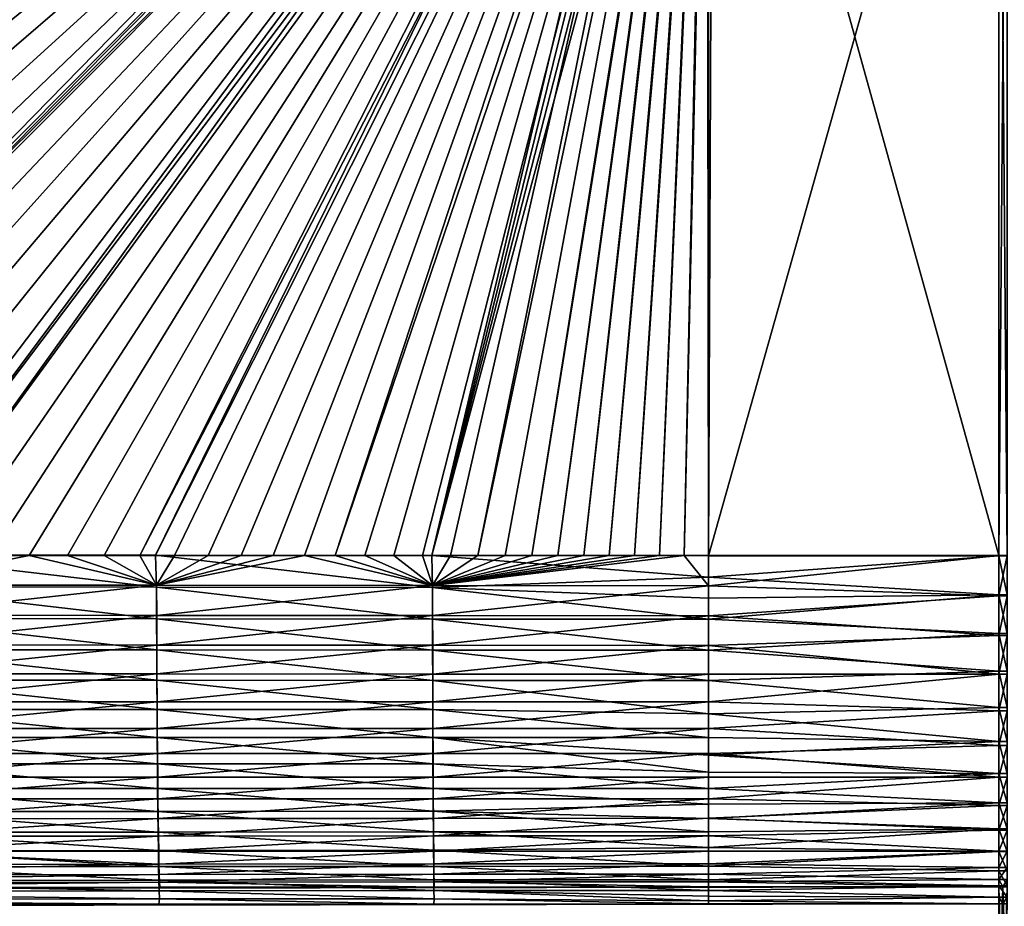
# Model space of a CAD drawing. Header units: metres. Extents: x -900 to 900, y -400 to 400.
# Tile 103 of 241: x -172 to 0, y -285 to -130. Entities that reach past the tile are written whole.
import ezdxf

# ---------------------------------------------------------------- set-up
doc = ezdxf.new("R2010")
doc.units = ezdxf.units.M

msp = doc.modelspace()

# ---------------------------------------------------------------- linework, layer by layer
at = {"layer": 'top'}
for points in [[(-63.263184, -33.760246, -500.495972), (-557.308044, -125.167229, -489.971375), (-553.594482, -136.830185, -490.000427)], [(-520.393921, -188.45813, -493.390167), (-556.825012, -127.259506, -492.974121), (-63.320282, -33.791721, -503.495331)], [(-63.258526, -33.780186, -500.496002), (-63.263184, -33.760246, -500.495972), (-553.594482, -136.830185, -490.000427)], [(-63.258526, -33.780186, -500.496002), (-553.594482, -136.830185, -490.000427), (-518.588135, -190.194061, -490.413635)], [(-62.851711, -35.5509, -503.495331), (-520.393921, -188.45813, -493.390167), (-63.320282, -33.791721, -503.495331)], [(-62.84462, -35.365765, -500.496002), (-63.258526, -33.780186, -500.496002), (-518.588135, -190.194061, -490.413635)], [(-437.335358, -223.870071, -494.717072), (-520.393921, -188.45813, -493.390167), (-62.851711, -35.5509, -503.495331)], [(-518.588135, -190.194061, -490.413635), (-423.970123, -223.826447, -491.966522), (-62.84462, -35.365765, -500.496002)], [(-62.118618, -37.228283, -503.495331), (-437.335358, -223.870071, -494.717072), (-62.851711, -35.5509, -503.495331)], [(-423.970123, -223.826447, -491.966522), (-62.041782, -37.174675, -500.496002), (-62.84462, -35.365765, -500.496002)], [(-341.090759, -223.79567, -496.466583), (-437.335358, -223.870071, -494.717072), (-62.118618, -37.228283, -503.495331)], [(-423.970123, -223.826447, -491.966522), (-402.263153, -223.800766, -492.368256), (-62.041782, -37.174675, -500.496002)], [(-402.263153, -223.800766, -492.368256), (-381.537445, -223.778259, -492.746674), (-62.041782, -37.174675, -500.496002)], [(-62.041782, -37.174675, -500.496002), (-381.537445, -223.778259, -492.746674), (-362.761078, -223.761658, -493.084625)], [(-362.761078, -223.761658, -493.084625), (-345.556152, -223.751236, -493.389862), (-62.041782, -37.174675, -500.496002)], [(-345.556152, -223.751236, -493.389862), (-329.631134, -223.746918, -493.668304), (-62.041782, -37.174675, -500.496002)], [(-244.761276, -223.802536, -498.037628), (-341.090759, -223.79567, -496.466583), (-62.118618, -37.228283, -503.495331)], [(-62.041782, -37.174675, -500.496002), (-329.631134, -223.746918, -493.668304), (-314.839111, -223.748489, -493.923187)], [(-62.041782, -37.174675, -500.496002), (-314.839111, -223.748489, -493.923187), (-61.075893, -38.638973, -500.496002)], [(-62.118618, -37.228283, -503.495331), (-61.13979, -38.775196, -503.495331), (-244.761276, -223.802536, -498.037628)], [(-314.839111, -223.748489, -493.923187), (-301.082428, -223.755539, -494.156799), (-61.075893, -38.638973, -500.496002)], [(-61.075893, -38.638973, -500.496002), (-301.082428, -223.755539, -494.156799), (-288.256195, -223.766754, -494.371063)], [(-288.256195, -223.766754, -494.371063), (-276.109863, -223.780685, -494.570038), (-61.075893, -38.638973, -500.496002)], [(-276.109863, -223.780685, -494.570038), (-264.756958, -223.795929, -494.751923), (-61.075893, -38.638973, -500.496002)], [(-61.075893, -38.638973, -500.496002), (-264.756958, -223.795929, -494.751923), (-253.942322, -223.811844, -494.92099)], [(-253.942322, -223.811844, -494.92099), (-243.728363, -223.827652, -495.076447), (-61.075893, -38.638973, -500.496002)], [(-61.13979, -38.775196, -503.495331), (-59.937843, -40.155907, -503.495331), (-244.761276, -223.802536, -498.037628)], [(-243.728363, -223.827652, -495.076447), (-59.888885, -39.988377, -500.496002), (-61.075893, -38.638973, -500.496002)], [(-244.761276, -223.802536, -498.037628), (-59.937843, -40.155907, -503.495331), (-196.53624, -223.843063, -498.702637)], [(-243.728363, -223.827652, -495.076447), (-234.052185, -223.84288, -495.219543), (-59.888885, -39.988377, -500.496002)], [(-234.052185, -223.84288, -495.219543), (-224.860184, -223.857224, -495.351349), (-59.888885, -39.988377, -500.496002)], [(-59.888885, -39.988377, -500.496002), (-224.860184, -223.857224, -495.351349), (-216.064621, -223.870514, -495.47348)], [(-216.064621, -223.870514, -495.47348), (-207.658188, -223.882553, -495.586273), (-59.888885, -39.988377, -500.496002)], [(-207.658188, -223.882553, -495.586273), (-199.592087, -223.893265, -495.690674), (-59.888885, -39.988377, -500.496002)], [(-59.888885, -39.988377, -500.496002), (-199.592087, -223.893265, -495.690674), (-191.833008, -223.902557, -495.787354)], [(-59.937843, -40.155907, -503.495331), (-58.540531, -41.33852, -503.495331), (-196.53624, -223.843063, -498.702637)], [(-196.53624, -223.843063, -498.702637), (-58.540531, -41.33852, -503.495331), (-148.24852, -223.902283, -499.237854)], [(-59.888885, -39.988377, -500.496002), (-191.833008, -223.902557, -495.787354), (-58.539486, -41.175385, -500.496002)], [(-191.833008, -223.902557, -495.787354), (-184.385529, -223.91037, -495.876526), (-58.539486, -41.175385, -500.496002)], [(-58.539486, -41.175385, -500.496002), (-184.385529, -223.91037, -495.876526), (-177.227066, -223.916687, -495.958771)], [(-177.227066, -223.916687, -495.958771), (-170.330551, -223.921631, -496.034607), (-58.539486, -41.175385, -500.496002)], [(-170.330551, -223.921631, -496.034607), (-163.653763, -223.925415, -496.104797), (-58.539486, -41.175385, -500.496002)], [(-58.539486, -41.175385, -500.496002), (-163.653763, -223.925415, -496.104797), (-157.245605, -223.928207, -496.169067)], [(-157.245605, -223.928207, -496.169067), (-150.969315, -223.930222, -496.229004), (-58.539486, -41.175385, -500.496002)], [(-150.969315, -223.930222, -496.229004), (-57.075184, -42.141277, -500.496002), (-58.539486, -41.175385, -500.496002)], [(-58.540531, -41.33852, -503.495331), (-56.980145, -42.295715, -503.495331), (-148.24852, -223.902283, -499.237854)], [(-150.969315, -223.930222, -496.229004), (-144.895065, -223.931534, -496.284088), (-57.075184, -42.141277, -500.496002)], [(-148.24852, -223.902283, -499.237854), (-56.980145, -42.295715, -503.495331), (-99.888733, -223.959961, -499.592224)], [(-144.895065, -223.931534, -496.284088), (-139.012238, -223.932297, -496.334656), (-57.075184, -42.141277, -500.496002)], [(-57.075184, -42.141277, -500.496002), (-139.012238, -223.932297, -496.334656), (-133.239151, -223.932587, -496.381531)], [(-133.239151, -223.932587, -496.381531), (-127.641594, -223.93251, -496.424286), (-57.075184, -42.141277, -500.496002)], [(-127.641594, -223.93251, -496.424286), (-122.176949, -223.932129, -496.463501), (-57.075184, -42.141277, -500.496002)], [(-57.075184, -42.141277, -500.496002), (-122.176949, -223.932129, -496.463501), (-116.8452, -223.931503, -496.499237)], [(-57.075184, -42.141277, -500.496002), (-116.8452, -223.931503, -496.499237), (-55.40799, -42.89484, -500.496002)], [(-116.8452, -223.931503, -496.499237), (-111.634109, -223.93071, -496.531738), (-55.40799, -42.89484, -500.496002)], [(-55.40799, -42.89484, -500.496002), (-111.634109, -223.93071, -496.531738), (-106.536095, -223.929779, -496.561157)], [(-106.536095, -223.929779, -496.561157), (-101.537613, -223.928757, -496.587677), (-55.40799, -42.89484, -500.496002)], [(-101.537613, -223.928757, -496.587677), (-96.642334, -223.927689, -496.611389), (-55.40799, -42.89484, -500.496002)], [(-56.980145, -42.295715, -503.495331), (-55.292717, -43.005386, -503.495331), (-99.888733, -223.959961, -499.592224)], [(-99.888733, -223.959961, -499.592224), (-55.292717, -43.005386, -503.495331), (-53.527187, -43.449425, -503.495331)], [(-55.40799, -42.89484, -500.496002), (-96.642334, -223.927689, -496.611389), (-91.833008, -223.92662, -496.632477)], [(-55.40799, -42.89484, -500.496002), (-91.833008, -223.92662, -496.632477), (-53.68544, -43.357136, -500.496002)], [(-53.527187, -43.449425, -503.495331), (-51.480598, -43.739395, -503.49292), (-99.888733, -223.959961, -499.592224)], [(-51.480598, -43.739395, -503.49292), (-51.480598, -223.983383, -499.717346), (-99.888733, -223.959961, -499.592224)], [(-91.833008, -223.92662, -496.632477), (-87.08905, -223.925552, -496.651093), (-53.68544, -43.357136, -500.496002)], [(-53.68544, -43.357136, -500.496002), (-87.08905, -223.925552, -496.651093), (-53.680698, -43.358025, -500.496002)], [(-87.08905, -223.925552, -496.651093), (-53.660591, -43.360207, -500.496033), (-53.680698, -43.358025, -500.496002)], [(-87.08905, -223.925552, -496.651093), (-82.422638, -223.92453, -496.667236), (-53.660591, -43.360207, -500.496033)], [(-82.422638, -223.92453, -496.667236), (-53.360977, -43.414993, -500.495972), (-53.660591, -43.360207, -500.496033)], [(-82.422638, -223.92453, -496.667236), (-77.854004, -223.923599, -496.680969), (-53.360977, -43.414993, -500.495972)], [(-77.854004, -223.923599, -496.680969), (-53.131207, -43.48317, -500.495178), (-53.360977, -43.414993, -500.495972)], [(-77.854004, -223.923599, -496.680969), (-73.337585, -223.922745, -496.692444), (-53.131207, -43.48317, -500.495178)], [(-73.337585, -223.922745, -496.692444), (-52.836502, -43.559433, -500.494293), (-53.131207, -43.48317, -500.495178)], [(-73.337585, -223.922745, -496.692444), (-68.871628, -223.921997, -496.701752), (-52.836502, -43.559433, -500.494293)], [(-68.871628, -223.921997, -496.701752), (-52.557301, -43.597996, -500.49411), (-52.836502, -43.559433, -500.494293)], [(-68.871628, -223.921997, -496.701752), (-64.454475, -223.921387, -496.708923), (-52.557301, -43.597996, -500.49411)], [(-64.454475, -223.921387, -496.708923), (-52.290054, -43.616985, -500.494202), (-52.557301, -43.597996, -500.49411)], [(-64.454475, -223.921387, -496.708923), (-60.08456, -223.920929, -496.713989), (-52.290054, -43.616985, -500.494202)], [(-60.08456, -223.920929, -496.713989), (-52.005142, -43.636559, -500.494171), (-52.290054, -43.616985, -500.494202)], [(-60.08456, -223.920929, -496.713989), (-55.760403, -223.920654, -496.71701), (-52.005142, -43.636559, -500.494171)], [(-55.760403, -223.920654, -496.71701), (-51.748047, -43.657581, -500.493927), (-52.005142, -43.636559, -500.494171)], [(-55.760403, -223.920654, -496.71701), (-51.480598, -223.920547, -496.718018), (-51.748047, -43.657581, -500.493927)], [(-51.480598, -223.920547, -496.718018), (-51.480598, -43.676567, -500.493591), (-51.748047, -43.657581, -500.493927)], [(-50.746269, -43.69743, -500.493134), (-51.480598, -43.676567, -500.493591), (-51.480598, -223.920547, -496.718018)], [(-50.746269, -43.69743, -500.493134), (-51.480598, -223.920547, -496.718018), (-0.734328, -223.920547, -496.718018)], [(-51.480598, -223.983383, -499.717346), (-51.480598, -43.739395, -503.49292), (-50.746269, -43.760258, -503.492493)], [(-0.734328, -223.983383, -499.717346), (-51.480598, -223.983383, -499.717346), (-0.734328, -43.760258, -503.492493)], [(-51.480598, -223.983383, -499.717346), (-50.746269, -43.760258, -503.492493), (-0.734328, -43.760258, -503.492493)], [(-0.734328, -43.69743, -500.493134), (-50.746269, -43.69743, -500.493134), (-0.734328, -223.920547, -496.718018)], [(-0.734328, -43.69743, -500.493134), (-0.734328, -223.920547, -496.718018), (0.734328, -43.69743, -500.493134)], [(-0.734328, -223.920547, -496.718018), (0.734328, -223.920547, -496.718018), (0.734328, -43.69743, -500.493134)], [(-0.734328, -223.983383, -499.717346), (-0.734328, -43.760258, -503.492493), (0.734328, -223.983383, -499.717346)], [(-0.734328, -43.760258, -503.492493), (0.734328, -43.760258, -503.492493), (0.734328, -223.983383, -499.717346)], [(-196.319656, -229.423492, -498.360382), (-196.53624, -223.843063, -498.702637), (-148.066498, -229.473236, -498.883636)], [(-196.53624, -223.843063, -498.702637), (-148.24852, -223.902283, -499.237854), (-148.066498, -229.473236, -498.883636)], [(-170.330551, -223.921631, -496.034607), (-177.227066, -223.916687, -495.958771), (-196.292191, -229.106247, -495.377472)], [(-148.046997, -229.150482, -495.901245), (-170.330551, -223.921631, -496.034607), (-196.292191, -229.106247, -495.377472)], [(-163.653763, -223.925415, -496.104797), (-170.330551, -223.921631, -496.034607), (-148.046997, -229.150482, -495.901245)], [(-157.245605, -223.928207, -496.169067), (-163.653763, -223.925415, -496.104797), (-148.046997, -229.150482, -495.901245)], [(-148.066498, -229.473236, -498.883636), (-148.24852, -223.902283, -499.237854), (-99.783524, -229.524017, -499.228546)], [(-148.24852, -223.902283, -499.237854), (-99.888733, -223.959961, -499.592224), (-99.783524, -229.524017, -499.228546)], [(-51.480598, -229.23317, -496.369232), (-55.760403, -223.920654, -496.71701), (-99.773323, -229.196762, -496.246613)], [(-99.773323, -229.196762, -496.246613), (-55.760403, -223.920654, -496.71701), (-60.08456, -223.920929, -496.713989)], [(-60.08456, -223.920929, -496.713989), (-64.454475, -223.921387, -496.708923), (-99.773323, -229.196762, -496.246613)], [(-64.454475, -223.921387, -496.708923), (-68.871628, -223.921997, -496.701752), (-99.773323, -229.196762, -496.246613)], [(-99.773323, -229.196762, -496.246613), (-68.871628, -223.921997, -496.701752), (-73.337585, -223.922745, -496.692444)], [(-73.337585, -223.922745, -496.692444), (-77.854004, -223.923599, -496.680969), (-99.773323, -229.196762, -496.246613)], [(-77.854004, -223.923599, -496.680969), (-82.422638, -223.92453, -496.667236), (-99.773323, -229.196762, -496.246613)], [(-99.773323, -229.196762, -496.246613), (-82.422638, -223.92453, -496.667236), (-87.08905, -223.925552, -496.651093)], [(-87.08905, -223.925552, -496.651093), (-91.833008, -223.92662, -496.632477), (-99.773323, -229.196762, -496.246613)], [(-91.833008, -223.92662, -496.632477), (-96.642334, -223.927689, -496.611389), (-99.773323, -229.196762, -496.246613)], [(-51.480598, -229.23317, -496.369232), (-51.480598, -223.920547, -496.718018), (-55.760403, -223.920654, -496.71701)], [(-0.734328, -230.994522, -496.147827), (-0.734328, -223.920547, -496.718018), (-51.480598, -229.23317, -496.369232)], [(-0.734328, -223.920547, -496.718018), (-51.480598, -223.920547, -496.718018), (-51.480598, -229.23317, -496.369232)], [(0.734328, -230.994522, -496.147827), (0.734328, -223.920547, -496.718018), (-0.734328, -230.994522, -496.147827)], [(0.734328, -223.920547, -496.718018), (-0.734328, -223.920547, -496.718018), (-0.734328, -230.994522, -496.147827)], [(-148.046997, -229.150482, -495.901245), (-150.969315, -223.930222, -496.229004), (-157.245605, -223.928207, -496.169067)], [(-144.895065, -223.931534, -496.284088), (-150.969315, -223.930222, -496.229004), (-148.046997, -229.150482, -495.901245)], [(-139.012238, -223.932297, -496.334656), (-144.895065, -223.931534, -496.284088), (-148.046997, -229.150482, -495.901245)], [(-122.176949, -223.932129, -496.463501), (-148.046997, -229.150482, -495.901245), (-99.773323, -229.196762, -496.246613)], [(-122.176949, -223.932129, -496.463501), (-127.641594, -223.93251, -496.424286), (-148.046997, -229.150482, -495.901245)], [(-148.046997, -229.150482, -495.901245), (-133.239151, -223.932587, -496.381531), (-139.012238, -223.932297, -496.334656)], [(-127.641594, -223.93251, -496.424286), (-133.239151, -223.932587, -496.381531), (-148.046997, -229.150482, -495.901245)], [(-116.8452, -223.931503, -496.499237), (-122.176949, -223.932129, -496.463501), (-99.773323, -229.196762, -496.246613)], [(-99.773323, -229.196762, -496.246613), (-111.634109, -223.93071, -496.531738), (-116.8452, -223.931503, -496.499237)], [(-106.536095, -223.929779, -496.561157), (-111.634109, -223.93071, -496.531738), (-99.773323, -229.196762, -496.246613)], [(-101.537613, -223.928757, -496.587677), (-106.536095, -223.929779, -496.561157), (-99.773323, -229.196762, -496.246613)], [(-99.773323, -229.196762, -496.246613), (-96.642334, -223.927689, -496.611389), (-101.537613, -223.928757, -496.587677)], [(-99.783524, -229.524017, -499.228546), (-99.888733, -223.959961, -499.592224), (-51.480598, -227.750671, -499.524902)], [(-99.888733, -223.959961, -499.592224), (-51.480598, -223.983383, -499.717346), (-51.480598, -227.750671, -499.524902)], [(-51.480598, -223.983383, -499.717346), (-0.734328, -223.983383, -499.717346), (-51.480598, -227.750671, -499.524902)], [(-0.734328, -223.983383, -499.717346), (-0.734328, -230.844467, -499.195892), (-51.480598, -227.750671, -499.524902)], [(-0.734328, -230.844467, -499.195892), (-0.734328, -223.983383, -499.717346), (0.734328, -230.844467, -499.195892)], [(0.734328, -230.844467, -499.195892), (-0.734328, -223.983383, -499.717346), (0.734328, -223.983383, -499.717346)], [(-51.480598, -227.750671, -499.524902), (-51.480598, -231.425537, -499.11673), (-99.783524, -229.524017, -499.228546)], [(-0.734328, -230.844467, -499.195892), (-51.480598, -231.425537, -499.11673), (-51.480598, -227.750671, -499.524902)], [(-196.300385, -234.967087, -497.515991), (-196.319656, -229.423492, -498.360382), (-148.052063, -235.00769, -498.030457)], [(-196.319656, -229.423492, -498.360382), (-148.066498, -229.473236, -498.883636), (-148.052063, -235.00769, -498.030457)], [(-148.046997, -229.150482, -495.901245), (-196.292191, -229.106247, -495.377472), (-196.273834, -234.384552, -494.573486)], [(-148.046997, -229.150482, -495.901245), (-196.273834, -234.384552, -494.573486), (-148.033249, -234.420074, -495.088898)], [(-148.052063, -235.00769, -498.030457), (-148.066498, -229.473236, -498.883636), (-99.775696, -235.05101, -498.368195)], [(-148.066498, -229.473236, -498.883636), (-99.783524, -229.524017, -499.228546), (-99.775696, -235.05101, -498.368195)], [(-99.773323, -229.196762, -496.246613), (-148.046997, -229.150482, -495.901245), (-148.033249, -234.420074, -495.088898)], [(-148.033249, -234.420074, -495.088898), (-99.765869, -234.459244, -495.427429), (-99.773323, -229.196762, -496.246613)], [(-51.480598, -231.425537, -499.11673), (-51.480598, -235.069946, -498.492584), (-99.783524, -229.524017, -499.228546)], [(-99.783524, -229.524017, -499.228546), (-51.480598, -235.069946, -498.492584), (-99.775696, -235.05101, -498.368195)], [(-99.765869, -234.459244, -495.427429), (-51.480598, -229.23317, -496.369232), (-99.773323, -229.196762, -496.246613)], [(-51.480598, -234.493591, -495.548401), (-51.480598, -229.23317, -496.369232), (-99.765869, -234.459244, -495.427429)], [(-0.734328, -230.994522, -496.147827), (-51.480598, -229.23317, -496.369232), (-51.480598, -234.493591, -495.548401)], [(-0.734328, -237.607071, -497.925629), (-51.480598, -235.069946, -498.492584), (-0.734328, -230.844467, -499.195892)], [(-51.480598, -235.069946, -498.492584), (-51.480598, -231.425537, -499.11673), (-0.734328, -230.844467, -499.195892)], [(-0.734328, -237.950821, -494.742035), (-0.734328, -230.994522, -496.147827), (-51.480598, -234.493591, -495.548401)], [(-0.734328, -237.607071, -497.925629), (-0.734328, -230.844467, -499.195892), (0.734328, -237.607071, -497.925629)], [(0.734328, -237.607071, -497.925629), (-0.734328, -230.844467, -499.195892), (0.734328, -230.844467, -499.195892)], [(0.734328, -237.950821, -494.742035), (0.734328, -230.994522, -496.147827), (-0.734328, -237.950821, -494.742035)], [(0.734328, -230.994522, -496.147827), (-0.734328, -230.994522, -496.147827), (-0.734328, -237.950821, -494.742035)], [(-148.033127, -240.453751, -496.68869), (-196.27507, -240.422913, -496.18158), (-196.300385, -234.967087, -497.515991)], [(-148.052063, -235.00769, -498.030457), (-148.033127, -240.453751, -496.68869), (-196.300385, -234.967087, -497.515991)], [(-148.033249, -234.420074, -495.088898), (-196.273834, -234.384552, -494.573486), (-196.249725, -239.579269, -493.302948)], [(-196.249725, -239.579269, -493.302948), (-148.015213, -239.605499, -493.81134), (-148.033249, -234.420074, -495.088898)], [(-99.775696, -235.05101, -498.368195), (-99.765442, -240.48909, -497.020447), (-148.052063, -235.00769, -498.030457)], [(-99.765442, -240.48909, -497.020447), (-148.033127, -240.453751, -496.68869), (-148.052063, -235.00769, -498.030457)], [(-148.015213, -239.605499, -493.81134), (-99.765869, -234.459244, -495.427429), (-148.033249, -234.420074, -495.088898)], [(-148.015213, -239.605499, -493.81134), (-99.756104, -239.637085, -494.144196), (-99.765869, -234.459244, -495.427429)], [(-51.480598, -235.069946, -498.492584), (-51.480598, -240.504913, -497.140625), (-99.775696, -235.05101, -498.368195)], [(-99.775696, -235.05101, -498.368195), (-51.480598, -240.504913, -497.140625), (-99.765442, -240.48909, -497.020447)], [(-99.756104, -239.637085, -494.144196), (-51.480598, -234.493591, -495.548401), (-99.765869, -234.459244, -495.427429)], [(-51.480598, -239.659927, -494.262085), (-51.480598, -234.493591, -495.548401), (-99.756104, -239.637085, -494.144196)], [(-0.734328, -237.950821, -494.742035), (-51.480598, -234.493591, -495.548401), (-51.480598, -239.659927, -494.262085)], [(-51.480598, -240.504913, -497.140625), (-51.480598, -235.069946, -498.492584), (-0.734328, -237.607071, -497.925629)], [(-0.734328, -244.189697, -495.921814), (-51.480598, -240.504913, -497.140625), (-0.734328, -237.607071, -497.925629)], [(-0.734328, -244.189697, -495.921814), (-0.734328, -237.607071, -497.925629), (0.734328, -244.189697, -495.921814)], [(0.734328, -244.189697, -495.921814), (-0.734328, -237.607071, -497.925629), (0.734328, -237.607071, -497.925629)], [(-0.734328, -244.691086, -492.520508), (-0.734328, -237.950821, -494.742035), (-51.480598, -239.659927, -494.262085)], [(0.734328, -244.691086, -492.520508), (0.734328, -237.950821, -494.742035), (-0.734328, -244.691086, -492.520508)], [(0.734328, -237.950821, -494.742035), (-0.734328, -237.950821, -494.742035), (-0.734328, -244.691086, -492.520508)], [(-196.243881, -245.738586, -494.365845), (-196.27507, -240.422913, -496.18158), (-148.009827, -245.759293, -494.867157)], [(-196.27507, -240.422913, -496.18158), (-148.033127, -240.453751, -496.68869), (-148.009827, -245.759293, -494.867157)], [(-196.220032, -244.640564, -491.574097), (-148.015213, -239.605499, -493.81134), (-196.249725, -239.579269, -493.302948)], [(-147.993027, -244.657135, -492.076996), (-148.015213, -239.605499, -493.81134), (-196.220032, -244.640564, -491.574097)], [(-148.009827, -245.759293, -494.867157), (-148.033127, -240.453751, -496.68869), (-99.752846, -245.786362, -495.194183)], [(-148.033127, -240.453751, -496.68869), (-99.765442, -240.48909, -497.020447), (-99.752846, -245.786362, -495.194183)], [(-99.756104, -239.637085, -494.144196), (-148.015213, -239.605499, -493.81134), (-147.993027, -244.657135, -492.076996)], [(-99.74411, -244.680847, -492.405304), (-99.756104, -239.637085, -494.144196), (-147.993027, -244.657135, -492.076996)], [(-51.480598, -240.504913, -497.140625), (-51.480598, -245.797989, -495.308838), (-99.765442, -240.48909, -497.020447)], [(-99.765442, -240.48909, -497.020447), (-51.480598, -245.797989, -495.308838), (-99.752846, -245.786362, -495.194183)], [(-99.74411, -244.680847, -492.405304), (-51.480598, -239.659927, -494.262085), (-99.756104, -239.637085, -494.144196)], [(-51.480598, -244.691086, -492.520508), (-51.480598, -239.659927, -494.262085), (-99.74411, -244.680847, -492.405304)], [(-0.734328, -244.691086, -492.520508), (-51.480598, -239.659927, -494.262085), (-51.480598, -244.691086, -492.520508)], [(-51.480598, -245.797989, -495.308838), (-51.480598, -240.504913, -497.140625), (-0.734328, -244.189697, -495.921814)], [(-0.734328, -250.513062, -493.208588), (-51.480598, -245.797989, -495.308838), (-0.734328, -244.189697, -495.921814)], [(-0.734328, -250.513062, -493.208588), (-0.734328, -244.189697, -495.921814), (0.734328, -250.513062, -493.208588)], [(0.734328, -250.513062, -493.208588), (-0.734328, -244.189697, -495.921814), (0.734328, -244.189697, -495.921814)], [(-196.243881, -245.738586, -494.365845), (-147.98233, -250.874863, -492.577179), (-196.207047, -250.864456, -492.080078)], [(-148.009827, -245.759293, -494.867157), (-147.98233, -250.874863, -492.577179), (-196.243881, -245.738586, -494.365845)], [(-196.220032, -244.640564, -491.574097), (-196.184967, -249.521118, -489.397705), (-147.993027, -244.657135, -492.076996)], [(-196.184967, -249.521118, -489.397705), (-147.966843, -249.527878, -489.896606), (-147.993027, -244.657135, -492.076996)], [(-99.752846, -245.786362, -495.194183), (-99.737991, -250.893524, -492.900757), (-148.009827, -245.759293, -494.867157)], [(-99.737991, -250.893524, -492.900757), (-147.98233, -250.874863, -492.577179), (-148.009827, -245.759293, -494.867157)], [(-147.993027, -244.657135, -492.076996), (-147.966843, -249.527878, -489.896606), (-99.74411, -244.680847, -492.405304)], [(-147.966843, -249.527878, -489.896606), (-99.729965, -249.543579, -490.221649), (-99.74411, -244.680847, -492.405304)], [(-51.480598, -245.797989, -495.308838), (-51.480598, -251.655655, -492.627533), (-99.752846, -245.786362, -495.194183)], [(-99.752846, -245.786362, -495.194183), (-51.480598, -251.655655, -492.627533), (-99.737991, -250.893524, -492.900757)], [(-99.729965, -249.543579, -490.221649), (-51.480598, -244.691086, -492.520508), (-99.74411, -244.680847, -492.405304)], [(-51.480598, -249.547028, -490.337524), (-51.480598, -244.691086, -492.520508), (-99.729965, -249.543579, -490.221649)], [(-0.734328, -251.12001, -489.514679), (-0.734328, -244.691086, -492.520508), (-51.480598, -249.547028, -490.337524)], [(-51.480598, -249.547028, -490.337524), (-0.734328, -244.691086, -492.520508), (-51.480598, -244.691086, -492.520508)], [(-51.480598, -251.655655, -492.627533), (-51.480598, -245.797989, -495.308838), (-0.734328, -250.513062, -493.208588)], [(0.734328, -251.12001, -489.514679), (0.734328, -244.691086, -492.520508), (-0.734328, -251.12001, -489.514679)], [(0.734328, -244.691086, -492.520508), (-0.734328, -244.691086, -492.520508), (-0.734328, -251.12001, -489.514679)], [(-147.966843, -249.527878, -489.896606), (-196.184967, -249.521118, -489.397705), (-196.144836, -254.183823, -486.794495)], [(-196.144836, -254.183823, -486.794495), (-147.93692, -254.180801, -487.290833), (-147.966843, -249.527878, -489.896606)], [(-147.93692, -254.180801, -487.290833), (-99.729965, -249.543579, -490.221649), (-147.966843, -249.527878, -489.896606)], [(-147.93692, -254.180801, -487.290833), (-99.713806, -254.188522, -487.61377), (-99.729965, -249.543579, -490.221649)], [(-99.713806, -254.188522, -487.61377), (-51.480598, -249.547028, -490.337524), (-99.729965, -249.543579, -490.221649)], [(-51.480598, -254.189133, -487.730499), (-51.480598, -249.547028, -490.337524), (-99.713806, -254.188522, -487.61377)], [(-51.480598, -254.189133, -487.730499), (-0.734328, -251.12001, -489.514679), (-51.480598, -249.547028, -490.337524)], [(-196.207047, -250.864456, -492.080078), (-147.98233, -250.874863, -492.577179), (-147.950897, -255.761642, -489.840424)], [(-147.950897, -255.761642, -489.840424), (-196.164917, -255.76152, -489.346008), (-196.207047, -250.864456, -492.080078)], [(-147.98233, -250.874863, -492.577179), (-99.721016, -255.771912, -490.161804), (-147.950897, -255.761642, -489.840424)], [(-147.98233, -250.874863, -492.577179), (-99.737991, -250.893524, -492.900757), (-99.721016, -255.771912, -490.161804)], [(-51.480598, -251.655655, -492.627533), (-51.480598, -255.777634, -490.275421), (-99.737991, -250.893524, -492.900757)], [(-99.737991, -250.893524, -492.900757), (-51.480598, -255.777634, -490.275421), (-99.721016, -255.771912, -490.161804)], [(-0.734328, -256.500977, -489.818665), (-51.480598, -251.655655, -492.627533), (-0.734328, -250.513062, -493.208588)], [(-0.734328, -257.146729, -485.767029), (-0.734328, -251.12001, -489.514679), (-51.480598, -254.189133, -487.730499)], [(-0.734328, -256.500977, -489.818665), (-0.734328, -250.513062, -493.208588), (0.734328, -256.500977, -489.818665)], [(0.734328, -256.500977, -489.818665), (-0.734328, -250.513062, -493.208588), (0.734328, -250.513062, -493.208588)], [(0.734328, -257.146729, -485.767029), (0.734328, -251.12001, -489.514679), (-0.734328, -257.146729, -485.767029)], [(0.734328, -251.12001, -489.514679), (-0.734328, -251.12001, -489.514679), (-0.734328, -257.146729, -485.767029)], [(-0.734328, -256.500977, -489.818665), (-51.480598, -255.777634, -490.275421), (-51.480598, -251.655655, -492.627533)], [(-196.100006, -258.594086, -483.787598), (-147.93692, -254.180801, -487.290833), (-196.144836, -254.183823, -486.794495)], [(-196.100006, -258.594086, -483.787598), (-147.903488, -258.581482, -484.282745), (-147.93692, -254.180801, -487.290833)], [(-147.903488, -258.581482, -484.282745), (-99.713806, -254.188522, -487.61377), (-147.93692, -254.180801, -487.290833)], [(-147.903488, -258.581482, -484.282745), (-99.695755, -258.58136, -484.604736), (-99.713806, -254.188522, -487.61377)], [(-99.695755, -258.58136, -484.604736), (-51.480598, -254.189133, -487.730499), (-99.713806, -254.188522, -487.61377)], [(-51.480598, -258.580444, -484.720184), (-51.480598, -254.189133, -487.730499), (-99.695755, -258.58136, -484.604736)], [(-51.480598, -258.580444, -484.720184), (-0.734328, -257.146729, -485.767029), (-51.480598, -254.189133, -487.730499)], [(-147.915787, -260.383484, -486.681152), (-196.117828, -260.393433, -486.187958), (-196.164917, -255.76152, -489.346008)], [(-147.915787, -260.383484, -486.681152), (-196.164917, -255.76152, -489.346008), (-147.950897, -255.761642, -489.840424)], [(-147.950897, -255.761642, -489.840424), (-99.721016, -255.771912, -490.161804), (-99.702065, -260.385559, -487.001526)], [(-99.702065, -260.385559, -487.001526), (-147.915787, -260.383484, -486.681152), (-147.950897, -255.761642, -489.840424)], [(-51.480598, -255.777634, -490.275421), (-51.480598, -258.858856, -488.230591), (-99.721016, -255.771912, -490.161804)], [(-99.721016, -255.771912, -490.161804), (-51.480598, -258.858856, -488.230591), (-51.480598, -261.814178, -486.007629)], [(-99.721016, -255.771912, -490.161804), (-51.480598, -261.814178, -486.007629), (-99.702065, -260.385559, -487.001526)], [(-51.480598, -258.858856, -488.230591), (-51.480598, -255.777634, -490.275421), (-0.734328, -256.500977, -489.818665)], [(-0.734328, -262.081238, -485.792908), (-51.480598, -258.858856, -488.230591), (-0.734328, -256.500977, -489.818665)], [(-0.734328, -262.081238, -485.792908), (-0.734328, -256.500977, -489.818665), (0.734328, -262.081238, -485.792908)], [(0.734328, -262.081238, -485.792908), (-0.734328, -256.500977, -489.818665), (0.734328, -256.500977, -489.818665)], [(-0.734328, -262.686035, -481.330536), (-0.734328, -257.146729, -485.767029), (-51.480598, -258.580444, -484.720184)], [(0.734328, -262.686035, -481.330536), (0.734328, -257.146729, -485.767029), (-0.734328, -262.686035, -481.330536)], [(0.734328, -257.146729, -485.767029), (-0.734328, -257.146729, -485.767029), (-0.734328, -262.686035, -481.330536)], [(-196.050812, -262.717285, -480.400085), (-147.903488, -258.581482, -484.282745), (-196.100006, -258.594086, -483.787598)], [(-147.866806, -262.695465, -480.895447), (-147.903488, -258.581482, -484.282745), (-196.050812, -262.717285, -480.400085)], [(-99.695755, -258.58136, -484.604736), (-147.903488, -258.581482, -484.282745), (-147.866806, -262.695465, -480.895447)], [(-99.675964, -262.687836, -481.21759), (-99.695755, -258.58136, -484.604736), (-147.866806, -262.695465, -480.895447)], [(-99.675964, -262.687836, -481.21759), (-51.480598, -258.580444, -484.720184), (-99.695755, -258.58136, -484.604736)], [(-51.480598, -262.686035, -481.330536), (-51.480598, -258.580444, -484.720184), (-99.675964, -262.687836, -481.21759)], [(-51.480598, -262.686035, -481.330536), (-0.734328, -262.686035, -481.330536), (-51.480598, -258.580444, -484.720184)], [(-0.734328, -262.081238, -485.792908), (-51.480598, -261.814178, -486.007629), (-51.480598, -258.858856, -488.230591)], [(-147.877274, -264.704254, -483.123627), (-196.117828, -260.393433, -486.187958), (-147.915787, -260.383484, -486.681152)], [(-147.877274, -264.704254, -483.123627), (-196.066162, -264.723907, -482.630188), (-196.117828, -260.393433, -486.187958)], [(-99.681282, -264.698425, -483.444122), (-147.877274, -264.704254, -483.123627), (-147.915787, -260.383484, -486.681152)], [(-147.915787, -260.383484, -486.681152), (-99.702065, -260.385559, -487.001526), (-99.681282, -264.698425, -483.444122)], [(-51.480598, -261.814178, -486.007629), (-51.480598, -264.697327, -483.556458), (-99.702065, -260.385559, -487.001526)], [(-99.702065, -260.385559, -487.001526), (-51.480598, -264.697327, -483.556458), (-99.681282, -264.698425, -483.444122)], [(-51.480598, -264.697327, -483.556458), (-51.480598, -261.814178, -486.007629), (-0.734328, -262.081238, -485.792908)], [(-196.050812, -262.717285, -480.400085), (-195.997604, -266.520203, -476.656616), (-147.866806, -262.695465, -480.895447)], [(-195.997604, -266.520203, -476.656616), (-147.827164, -266.489685, -477.153473), (-147.866806, -262.695465, -480.895447)], [(-147.866806, -262.695465, -480.895447), (-147.827164, -266.489685, -477.153473), (-99.675964, -262.687836, -481.21759)], [(-147.827164, -266.489685, -477.153473), (-99.654572, -266.474945, -477.476807), (-99.675964, -262.687836, -481.21759)], [(-99.654572, -266.474945, -477.476807), (-51.480598, -262.686035, -481.330536), (-99.675964, -262.687836, -481.21759)], [(-51.480598, -266.473236, -477.588501), (-51.480598, -262.686035, -481.330536), (-99.654572, -266.474945, -477.476807)], [(-0.734328, -267.186676, -481.179779), (-51.480598, -264.697327, -483.556458), (-0.734328, -262.081238, -485.792908)], [(-0.734328, -267.659607, -476.267914), (-0.734328, -262.686035, -481.330536), (-51.480598, -266.473236, -477.588501)], [(-0.734328, -262.686035, -481.330536), (-51.480598, -262.686035, -481.330536), (-51.480598, -266.473236, -477.588501)], [(-0.734328, -267.186676, -481.179779), (-0.734328, -262.081238, -485.792908), (0.734328, -267.186676, -481.179779)], [(0.734328, -267.186676, -481.179779), (-0.734328, -262.081238, -485.792908), (0.734328, -262.081238, -485.792908)], [(0.734328, -267.659607, -476.267914), (0.734328, -262.686035, -481.330536), (-0.734328, -267.659607, -476.267914)], [(0.734328, -262.686035, -481.330536), (-0.734328, -262.686035, -481.330536), (-0.734328, -267.659607, -476.267914)], [(-147.877274, -264.704254, -483.123627), (-147.835632, -268.689209, -479.193542), (-196.066162, -264.723907, -482.630188)], [(-196.066162, -264.723907, -482.630188), (-147.835632, -268.689209, -479.193542), (-196.010284, -268.717926, -478.698578)], [(-99.681282, -264.698425, -483.444122), (-99.658813, -268.675903, -479.51532), (-147.877274, -264.704254, -483.123627)], [(-99.658813, -268.675903, -479.51532), (-147.835632, -268.689209, -479.193542), (-147.877274, -264.704254, -483.123627)], [(-51.480598, -264.697327, -483.556458), (-51.480598, -267.427307, -480.93576), (-99.681282, -264.698425, -483.444122)], [(-99.681282, -264.698425, -483.444122), (-51.480598, -267.427307, -480.93576), (-99.658813, -268.675903, -479.51532)], [(-0.734328, -267.186676, -481.179779), (-51.480598, -267.427307, -480.93576), (-51.480598, -264.697327, -483.556458)], [(-195.997604, -266.520203, -476.656616), (-195.940842, -269.974823, -472.587677), (-147.827164, -266.489685, -477.153473)], [(-195.940842, -269.974823, -472.587677), (-147.784866, -269.93631, -473.087219), (-147.827164, -266.489685, -477.153473)], [(-147.827164, -266.489685, -477.153473), (-147.784866, -269.93631, -473.087219), (-99.654572, -266.474945, -477.476807)], [(-147.784866, -269.93631, -473.087219), (-99.631752, -269.915039, -473.412689), (-99.654572, -266.474945, -477.476807)], [(-99.631752, -269.915039, -473.412689), (-51.480598, -266.473236, -477.588501), (-99.654572, -266.474945, -477.476807)], [(-51.480598, -269.911896, -473.523865), (-51.480598, -266.473236, -477.588501), (-99.631752, -269.915039, -473.412689)], [(-0.734328, -267.659607, -476.267914), (-51.480598, -266.473236, -477.588501), (-51.480598, -269.911896, -473.523865)], [(-196.010284, -268.717926, -478.698578), (-147.835632, -268.689209, -479.193542), (-147.791214, -272.309052, -474.922913)], [(-147.835632, -268.689209, -479.193542), (-99.658813, -268.675903, -479.51532), (-99.63485, -272.288879, -475.246948)], [(-147.835632, -268.689209, -479.193542), (-99.63485, -272.288879, -475.246948), (-147.791214, -272.309052, -474.922913)], [(-51.480598, -267.427307, -480.93576), (-51.480598, -269.937531, -478.220245), (-99.658813, -268.675903, -479.51532)], [(-99.658813, -268.675903, -479.51532), (-51.480598, -269.937531, -478.220245), (-51.480598, -272.283295, -475.36142)], [(-99.658813, -268.675903, -479.51532), (-51.480598, -272.283295, -475.36142), (-99.63485, -272.288879, -475.246948)], [(-0.734328, -271.755768, -476.034912), (-51.480598, -269.937531, -478.220245), (-0.734328, -267.186676, -481.179779)], [(-51.480598, -269.937531, -478.220245), (-51.480598, -267.427307, -480.93576), (-0.734328, -267.186676, -481.179779)], [(-0.734328, -271.997101, -470.650787), (-0.734328, -267.659607, -476.267914), (-51.480598, -269.911896, -473.523865)], [(-0.734328, -271.755768, -476.034912), (-0.734328, -267.186676, -481.179779), (0.734328, -271.755768, -476.034912)], [(0.734328, -271.755768, -476.034912), (-0.734328, -267.186676, -481.179779), (0.734328, -267.186676, -481.179779)], [(0.734328, -271.997101, -470.650787), (0.734328, -267.659607, -476.267914), (-0.734328, -271.997101, -470.650787)], [(0.734328, -267.659607, -476.267914), (-0.734328, -267.659607, -476.267914), (-0.734328, -271.997101, -470.650787)], [(-195.950668, -272.346191, -474.42511), (-196.010284, -268.717926, -478.698578), (-147.791214, -272.309052, -474.922913)], [(-195.940842, -269.974823, -472.587677), (-195.880951, -273.054504, -468.22522), (-147.784866, -269.93631, -473.087219)], [(-195.880951, -273.054504, -468.22522), (-147.74025, -273.008789, -468.728485), (-147.784866, -269.93631, -473.087219)], [(-147.74025, -273.008789, -468.728485), (-99.631752, -269.915039, -473.412689), (-147.784866, -269.93631, -473.087219)], [(-147.74025, -273.008789, -468.728485), (-99.607681, -272.981659, -469.057007), (-99.631752, -269.915039, -473.412689)], [(-99.607681, -272.981659, -469.057007), (-51.480598, -269.911896, -473.523865), (-99.631752, -269.915039, -473.412689)], [(-51.480598, -272.974701, -469.169006), (-51.480598, -269.911896, -473.523865), (-99.607681, -272.981659, -469.057007)], [(-0.734328, -271.997101, -470.650787), (-51.480598, -269.911896, -473.523865), (-51.480598, -272.974701, -469.169006)], [(-0.734328, -271.755768, -476.034912), (-51.480598, -272.283295, -475.36142), (-51.480598, -269.937531, -478.220245)], [(-0.734328, -275.733459, -470.420227), (-51.480598, -275.039917, -471.49823), (-0.734328, -271.755768, -476.034912)], [(-51.480598, -275.039917, -471.49823), (-51.480598, -272.283295, -475.36142), (-0.734328, -271.755768, -476.034912)], [(-0.734328, -275.637238, -464.558502), (-0.734328, -271.997101, -470.650787), (-51.480598, -272.974701, -469.169006)], [(-0.734328, -275.733459, -470.420227), (-0.734328, -271.755768, -476.034912), (0.734328, -275.733459, -470.420227)], [(0.734328, -275.733459, -470.420227), (-0.734328, -271.755768, -476.034912), (0.734328, -271.755768, -476.034912)], [(0.734328, -275.637238, -464.558502), (0.734328, -271.997101, -470.650787), (-0.734328, -275.637238, -464.558502)], [(0.734328, -271.997101, -470.650787), (-0.734328, -271.997101, -470.650787), (-0.734328, -275.637238, -464.558502)], [(-147.744354, -275.53598, -470.345093), (-195.950668, -272.346191, -474.42511), (-147.791214, -272.309052, -474.922913)], [(-147.744354, -275.53598, -470.345093), (-195.887772, -275.580688, -469.843384), (-195.950668, -272.346191, -474.42511)], [(-195.818375, -275.732605, -463.601196), (-147.74025, -273.008789, -468.728485), (-195.880951, -273.054504, -468.22522)], [(-195.818375, -275.732605, -463.601196), (-147.693634, -275.680664, -464.109192), (-147.74025, -273.008789, -468.728485)], [(-147.791214, -272.309052, -474.922913), (-99.63485, -272.288879, -475.246948), (-99.609573, -275.509644, -470.672363)], [(-99.609573, -275.509644, -470.672363), (-147.744354, -275.53598, -470.345093), (-147.791214, -272.309052, -474.922913)], [(-147.693634, -275.680664, -464.109192), (-99.607681, -272.981659, -469.057007), (-147.74025, -273.008789, -468.728485)], [(-147.693634, -275.680664, -464.109192), (-99.582535, -275.648407, -464.441559), (-99.607681, -272.981659, -469.057007)], [(-51.480598, -272.283295, -475.36142), (-51.480598, -275.039917, -471.49823), (-99.63485, -272.288879, -475.246948)], [(-99.63485, -272.288879, -475.246948), (-51.480598, -275.039917, -471.49823), (-99.609573, -275.509644, -470.672363)], [(-99.582535, -275.648407, -464.441559), (-51.480598, -272.974701, -469.169006), (-99.607681, -272.981659, -469.057007)], [(-51.480598, -275.637238, -464.558502), (-51.480598, -272.974701, -469.169006), (-99.582535, -275.648407, -464.441559)], [(-0.734328, -275.637238, -464.558502), (-51.480598, -272.974701, -469.169006), (-51.480598, -275.637238, -464.558502)], [(-195.887772, -275.580688, -469.843384), (-147.744354, -275.53598, -470.345093), (-147.695404, -278.342133, -465.493622)], [(-195.822052, -278.393402, -464.986938), (-195.887772, -275.580688, -469.843384), (-147.695404, -278.342133, -465.493622)], [(-147.744354, -275.53598, -470.345093), (-99.609573, -275.509644, -470.672363), (-99.583168, -278.310425, -465.82489)], [(-147.695404, -278.342133, -465.493622), (-147.744354, -275.53598, -470.345093), (-99.583168, -278.310425, -465.82489)], [(-51.480598, -275.039917, -471.49823), (-51.480598, -278.299469, -465.941437), (-99.609573, -275.509644, -470.672363)], [(-99.609573, -275.509644, -470.672363), (-51.480598, -278.299469, -465.941437), (-99.583168, -278.310425, -465.82489)], [(-51.480598, -278.299469, -465.941437), (-51.480598, -275.039917, -471.49823), (-0.734328, -275.733459, -470.420227)], [(-147.645386, -277.927551, -459.263916), (-195.818375, -275.732605, -463.601196), (-243.878418, -278.058044, -458.104736)], [(-195.818375, -275.732605, -463.601196), (-147.645386, -277.927551, -459.263916), (-147.693634, -275.680664, -464.109192)], [(-147.645386, -277.927551, -459.263916), (-99.582535, -275.648407, -464.441559), (-147.693634, -275.680664, -464.109192)], [(-99.556511, -277.891052, -459.6008), (-99.582535, -275.648407, -464.441559), (-147.645386, -277.927551, -459.263916)], [(-99.556511, -277.891052, -459.6008), (-51.480598, -275.637238, -464.558502), (-99.582535, -275.648407, -464.441559)], [(-99.556511, -277.891052, -459.6008), (-51.480598, -277.878326, -459.729095), (-51.480598, -275.637238, -464.558502)], [(-0.734328, -278.528534, -458.07724), (-0.734328, -275.637238, -464.558502), (-51.480598, -277.878326, -459.729095)], [(-51.480598, -277.878326, -459.729095), (-0.734328, -275.637238, -464.558502), (-51.480598, -275.637238, -464.558502)], [(-0.734328, -279.071777, -464.403412), (-51.480598, -278.299469, -465.941437), (-0.734328, -275.733459, -470.420227)], [(0.734328, -278.528534, -458.07724), (0.734328, -275.637238, -464.558502), (-0.734328, -278.528534, -458.07724)], [(0.734328, -275.637238, -464.558502), (-0.734328, -275.637238, -464.558502), (-0.734328, -278.528534, -458.07724)], [(-0.734328, -279.071777, -464.403412), (-0.734328, -275.733459, -470.420227), (0.734328, -279.071777, -464.403412)], [(0.734328, -279.071777, -464.403412), (-0.734328, -275.733459, -470.420227), (0.734328, -275.733459, -470.420227)], [(-195.822052, -278.393402, -464.986938), (-147.64473, -280.701965, -460.404816), (-243.880829, -280.831604, -459.247711)], [(-243.800186, -279.872375, -453.066772), (-147.645386, -277.927551, -459.263916), (-243.878418, -278.058044, -458.104736)], [(-147.595947, -279.733856, -454.238373), (-147.645386, -277.927551, -459.263916), (-243.800186, -279.872375, -453.066772)], [(-147.695404, -278.342133, -465.493622), (-147.64473, -280.701965, -460.404816), (-195.822052, -278.393402, -464.986938)], [(-99.55584, -280.665802, -460.740845), (-147.695404, -278.342133, -465.493622), (-99.583168, -278.310425, -465.82489)], [(-147.64473, -280.701965, -460.404816), (-147.695404, -278.342133, -465.493622), (-99.55584, -280.665802, -460.740845)], [(-147.595947, -279.733856, -454.238373), (-99.556511, -277.891052, -459.6008), (-147.645386, -277.927551, -459.263916)], [(-147.595947, -279.733856, -454.238373), (-99.529854, -279.694061, -454.580322), (-99.556511, -277.891052, -459.6008)], [(-51.480598, -278.299469, -465.941437), (-51.480598, -280.656738, -460.860657), (-99.583168, -278.310425, -465.82489)], [(-99.583168, -278.310425, -465.82489), (-51.480598, -280.656738, -460.860657), (-99.55584, -280.665802, -460.740845)], [(-99.529854, -279.694061, -454.580322), (-51.480598, -277.878326, -459.729095), (-99.556511, -277.891052, -459.6008)], [(-51.480598, -279.680145, -454.719208), (-51.480598, -277.878326, -459.729095), (-99.529854, -279.694061, -454.580322)], [(-51.480598, -279.680145, -454.719208), (-0.734328, -278.528534, -458.07724), (-51.480598, -277.878326, -459.729095)], [(-51.480598, -280.656738, -460.860657), (-51.480598, -278.299469, -465.941437), (-0.734328, -279.071777, -464.403412)], [(-0.734328, -280.630096, -451.298645), (-0.734328, -278.528534, -458.07724), (-51.480598, -279.680145, -454.719208)], [(0.734328, -280.630096, -451.298645), (0.734328, -278.528534, -458.07724), (-0.734328, -280.630096, -451.298645)], [(0.734328, -278.528534, -458.07724), (-0.734328, -278.528534, -458.07724), (-0.734328, -280.630096, -451.298645)], [(-243.880829, -280.831604, -459.247711), (-147.64473, -280.701965, -460.404816), (-147.592819, -282.59903, -455.126678)], [(-243.720795, -281.230286, -447.896118), (-147.595947, -279.733856, -454.238373), (-243.800186, -279.872375, -453.066772)], [(-243.720795, -281.230286, -447.896118), (-147.545792, -281.086121, -449.081116), (-147.595947, -279.733856, -454.238373)], [(-99.52784, -282.559448, -455.468018), (-147.64473, -280.701965, -460.404816), (-99.55584, -280.665802, -460.740845)], [(-147.64473, -280.701965, -460.404816), (-99.52784, -282.559448, -455.468018), (-147.592819, -282.59903, -455.126678)], [(-147.545792, -281.086121, -449.081116), (-99.529854, -279.694061, -454.580322), (-147.595947, -279.733856, -454.238373)], [(-99.5028, -281.044037, -449.428467), (-99.529854, -279.694061, -454.580322), (-147.545792, -281.086121, -449.081116)], [(-51.480598, -280.656738, -460.860657), (-51.480598, -282.550995, -455.590149), (-99.55584, -280.665802, -460.740845)], [(-99.55584, -280.665802, -460.740845), (-51.480598, -282.550995, -455.590149), (-99.52784, -282.559448, -455.468018)], [(-51.480598, -279.680145, -454.719208), (-99.529854, -279.694061, -454.580322), (-99.5028, -281.044037, -449.428467)], [(-51.480598, -281.028351, -449.568665), (-51.480598, -279.680145, -454.719208), (-99.5028, -281.044037, -449.428467)], [(-0.734328, -281.73056, -458.056976), (-51.480598, -280.656738, -460.860657), (-0.734328, -279.071777, -464.403412)], [(-51.480598, -281.028351, -449.568665), (-0.734328, -280.630096, -451.298645), (-51.480598, -279.680145, -454.719208)], [(-0.734328, -281.912231, -444.318481), (-0.734328, -280.630096, -451.298645), (-51.480598, -281.028351, -449.568665)], [(-51.480598, -282.550995, -455.590149), (-51.480598, -280.656738, -460.860657), (-0.734328, -281.73056, -458.056976)], [(-0.734328, -281.73056, -458.056976), (-0.734328, -279.071777, -464.403412), (0.734328, -281.73056, -458.056976)], [(0.734328, -281.73056, -458.056976), (-0.734328, -279.071777, -464.403412), (0.734328, -279.071777, -464.403412)], [(0.734328, -280.630096, -451.298645), (-0.734328, -280.630096, -451.298645), (0, -281.912231, -444.318481)], [(0, -281.912231, -444.318481), (-0.734328, -280.630096, -451.298645), (-0.734328, -281.912231, -444.318481)], [(0.734328, -281.912231, -444.318481), (0.734328, -280.630096, -451.298645), (0, -281.912231, -444.318481)], [(-243.616119, -282.115753, -442.661072), (-436.16037, -282.526184, -439.318207), (-0.734328, -281.912231, -444.318481)], [(-0.734328, -281.912231, -444.318481), (-436.16037, -282.526184, -439.318207), (-0.734328, -294.453064, -341.548859)], [(-243.880829, -280.831604, -459.247711), (-147.592819, -282.59903, -455.126678), (-243.79866, -282.737122, -453.956512)], [(-243.616119, -282.115753, -442.661072), (-147.545792, -281.086121, -449.081116), (-243.720795, -281.230286, -447.896118)], [(-243.616119, -282.115753, -442.661072), (-147.49588, -281.969604, -443.851196), (-147.545792, -281.086121, -449.081116)], [(-147.49588, -281.969604, -443.851196), (-243.616119, -282.115753, -442.661072), (-0.734328, -281.912231, -444.318481)], [(-147.545792, -281.086121, -449.081116), (-99.488525, -281.927399, -444.195007), (-99.5028, -281.044037, -449.428467)], [(-147.49588, -281.969604, -443.851196), (-99.488525, -281.927399, -444.195007), (-147.545792, -281.086121, -449.081116)], [(-99.488525, -281.927399, -444.195007), (-147.49588, -281.969604, -443.851196), (-0.734328, -281.912231, -444.318481)], [(-99.5028, -281.044037, -449.428467), (-51.480598, -281.912231, -444.318481), (-51.480598, -281.028351, -449.568665)], [(-99.488525, -281.927399, -444.195007), (-51.480598, -281.912231, -444.318481), (-99.5028, -281.044037, -449.428467)], [(-51.480598, -281.912231, -444.318481), (-99.488525, -281.927399, -444.195007), (-0.734328, -281.912231, -444.318481)], [(-51.480598, -281.912231, -444.318481), (-0.734328, -281.912231, -444.318481), (-51.480598, -281.028351, -449.568665)], [(-0.734328, -283.677734, -451.457367), (-51.480598, -282.550995, -455.590149), (-0.734328, -281.73056, -458.056976)], [(0.734328, -283.677734, -451.457367), (-0.734328, -283.677734, -451.457367), (-0.734328, -281.73056, -458.056976)], [(0.734328, -283.677734, -451.457367), (-0.734328, -281.73056, -458.056976), (0.734328, -281.73056, -458.056976)], [(-0.367164, -294.524323, -341.557587), (0, -281.912231, -444.318481), (-0.734328, -281.912231, -444.318481)], [(-0.734328, -281.912231, -444.318481), (-0.734328, -294.453064, -341.548859), (-0.367164, -294.524323, -341.557587)], [(0, -294.387695, -341.540833), (0, -281.912231, -444.318481), (-0.367164, -294.524323, -341.557587)], [(0.734328, -281.912231, -444.318481), (0, -281.912231, -444.318481), (0.367164, -294.524323, -341.557587)], [(0.367164, -294.524323, -341.557587), (0, -281.912231, -444.318481), (0, -294.387695, -341.540833)], [(-436.16037, -282.526184, -439.318207), (-350.282684, -294.523438, -341.564758), (-0.734328, -294.453064, -341.548859)], [(-147.658585, -284.948761, -444.20462), (-243.830444, -285.09613, -443.004456), (-243.715302, -284.163269, -448.52597)], [(-147.592819, -282.59903, -455.126678), (-147.540146, -284.019287, -449.710205), (-243.79866, -282.737122, -453.956512)], [(-243.79866, -282.737122, -453.956512), (-147.540146, -284.019287, -449.710205), (-243.715302, -284.163269, -448.52597)], [(-147.540146, -284.019287, -449.710205), (-147.658585, -284.948761, -444.20462), (-243.715302, -284.163269, -448.52597)], [(-99.57016, -284.905273, -444.558716), (-147.658585, -284.948761, -444.20462), (-147.540146, -284.019287, -449.710205)], [(-147.592819, -282.59903, -455.126678), (-99.52784, -282.559448, -455.468018), (-99.499435, -283.977264, -450.05722)], [(-147.540146, -284.019287, -449.710205), (-147.592819, -282.59903, -455.126678), (-99.499435, -283.977264, -450.05722)], [(-99.499435, -283.977264, -450.05722), (-99.57016, -284.905273, -444.558716), (-147.540146, -284.019287, -449.710205)], [(-99.499435, -283.977264, -450.05722), (-51.480598, -284.889893, -444.684113), (-99.57016, -284.905273, -444.558716)], [(-51.480598, -282.550995, -455.590149), (-51.480598, -283.540253, -452.027466), (-99.52784, -282.559448, -455.468018)], [(-99.52784, -282.559448, -455.468018), (-51.480598, -283.540253, -452.027466), (-51.480598, -284.317719, -448.412659)], [(-99.52784, -282.559448, -455.468018), (-51.480598, -284.317719, -448.412659), (-99.499435, -283.977264, -450.05722)], [(-51.480598, -284.317719, -448.412659), (-51.480598, -284.889893, -444.684113), (-99.499435, -283.977264, -450.05722)], [(-51.480598, -283.540253, -452.027466), (-51.480598, -282.550995, -455.590149), (-0.734328, -283.677734, -451.457367)], [(-51.480598, -284.317719, -448.412659), (-51.480598, -283.540253, -452.027466), (-0.734328, -283.677734, -451.457367)], [(-51.480598, -284.317719, -448.412659), (-0.734328, -283.677734, -451.457367), (-0.734328, -284.889893, -444.684113)], [(0, -284.889893, -444.684113), (-0.734328, -283.677734, -451.457367), (0.734328, -283.677734, -451.457367)], [(0, -284.889893, -444.684113), (-0.734328, -284.889893, -444.684113), (-0.734328, -283.677734, -451.457367)], [(0.734328, -284.889893, -444.684113), (0, -284.889893, -444.684113), (0.734328, -283.677734, -451.457367)], [(-243.830444, -285.09613, -443.004456), (-0.734328, -284.889893, -444.684113), (-436.16037, -285.503845, -439.683838)], [(-0.734328, -284.889893, -444.684113), (-0.734328, -297.506622, -341.928955), (-436.16037, -285.503845, -439.683838)], [(-243.830444, -285.09613, -443.004456), (-147.658585, -284.948761, -444.20462), (-0.734328, -284.889893, -444.684113)], [(-147.658585, -284.948761, -444.20462), (-99.57016, -284.905273, -444.558716), (-0.734328, -284.889893, -444.684113)], [(-0.734328, -284.889893, -444.684113), (-99.57016, -284.905273, -444.558716), (-51.480598, -284.889893, -444.684113)], [(-51.480598, -284.889893, -444.684113), (-51.480598, -284.317719, -448.412659), (-0.734328, -284.889893, -444.684113)], [(-0.734328, -297.506622, -341.928955), (-0.734328, -284.889893, -444.684113), (-0.367164, -297.507507, -341.921814)], [(-0.734328, -284.889893, -444.684113), (0, -284.889893, -444.684113), (-0.367164, -297.507507, -341.921814)], [(-0.367164, -297.507507, -341.921814), (0, -284.889893, -444.684113), (0, -297.507507, -341.921814)], [(0, -297.507507, -341.921814), (0, -284.889893, -444.684113), (0.367164, -297.507507, -341.921814)], [(0.367164, -297.507507, -341.921814), (0, -284.889893, -444.684113), (0.734328, -284.889893, -444.684113)]]:
    msp.add_3dface(points, dxfattribs=at)

doc.saveas('drawing.dxf')
